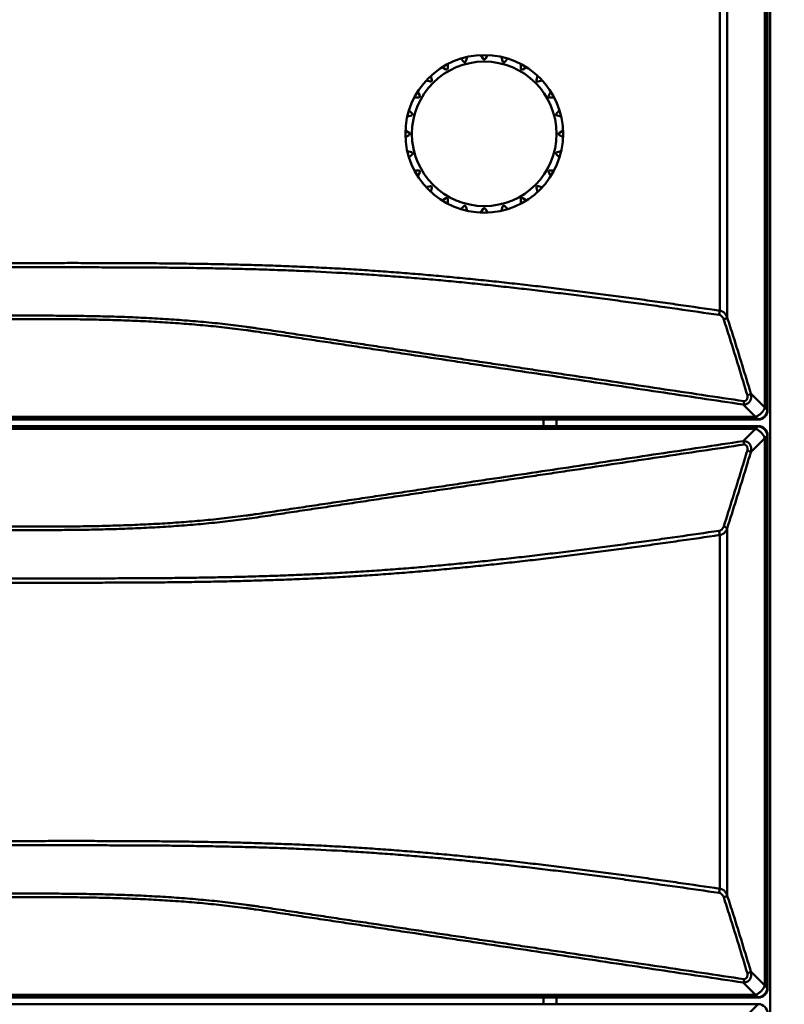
# Model space of a CAD drawing. Header units: millimetres. Extents: x 6596 to 7860, y -415 to 716.
# Tile 54 of 56: x 7433 to 7491, y 511 to 586. Entities that reach past the tile are written whole.
import ezdxf

# ---------------------------------------------------------------- set-up
doc = ezdxf.new("R2010")
doc.units = ezdxf.units.MM
doc.header["$LTSCALE"] = 81.675
doc.header["$PDMODE"] = 3
doc.header["$PDSIZE"] = 8
doc.layers.get('0').update_dxf_attribs({"linetype": 'CONTINUOUS'})
doc.layers.get('Defpoints').update_dxf_attribs({"linetype": 'CONTINUOUS'})
doc.layers.add('标注', color=4, linetype='CONTINUOUS', lineweight=13)
doc.layers.add('标注 @ 1', color=4, linetype='CONTINUOUS', lineweight=13)
doc.styles.get("Standard").update_dxf_attribs({"font": 'simfang_0.ttf'})
doc.dimstyles.new('18', dxfattribs={"dimscale": 0, "dimtxt": 18, "dimasz": 20, "dimexe": 2, "dimexo": 3, "dimgap": 3, "dimtad": 1, "dimtoh": 1, "dimdec": 1, "dimdsep": 46, "dimtxsty": 'Standard', "dimcen": 2.5, "dimclrd": 256, "dimclre": 4, "dimclrt": 256, "dimadec": 0, "dimazin": 0, "dimtfac": 1, "dimtdec": 1, "dimtmove": 0, "dimatfit": 3, "dimfxl": 5, "dimlwd": 25, "dimlwe": 25, "dimarcsym": 1})

# ---------------------------------------------------------------- blocks, each defined once
blk = doc.blocks.new('*D87')
at = {"layer": 'Defpoints', "color": 0, "transparency": 16777216}
for p in [(7509.319, 658.748), (7042.719, 565.064), (7509.319, 565.064)]:
    blk.add_point(p, dxfattribs=at)
at = {"layer": '标注', "color": 4, "linetype": 'Continuous', "lineweight": 25, "transparency": 16777216}
for p, q in [((7042.719, 568.064), (7042.719, 660.748)), ((7509.319, 568.064), (7509.319, 660.748))]:
    blk.add_line(p, q, dxfattribs=at)
at = {"layer": '标注', "linetype": 'Continuous', "lineweight": 25, "transparency": 16777216}
blk.add_line((7062.719, 658.748), (7489.319, 658.748), dxfattribs=at)
at = {"layer": '标注', "transparency": 16777216}
for points in [[(7062.719, 662.081), (7062.719, 655.415), (7042.719, 658.748)], [(7489.319, 662.081), (7489.319, 655.415), (7509.319, 658.748)]]:
    blk.add_solid(points, dxfattribs=at)
at = {"layer": '标注', "lineweight": 40, "transparency": 16777216, "insert": (7276.019, 670.851), "char_height": 18, "attachment_point": 5}
blk.add_mtext('465', dxfattribs=at)

msp = doc.modelspace()

# ---------------------------------------------------------------- linework, layer by layer
at = {"linetype": 'Continuous', "lineweight": 50}
for p, q in [((7489.36, 555.98), (7489.36, 597.648)), ((7489.54, 555.8), (7489.54, 597.828)), ((7489.569, 597.857), (7489.569, 555.771)), ((7489.769, 597.364), (7489.769, 424.264)), ((7486.499, 562.843), (7486.499, 590.785)), ((7485.937, 563.348), (7485.937, 590.28)), ((7466.226, 582.54), (7466.457, 582.309)), ((7466.624, 582.353), (7466.709, 582.669)), ((7467.769, 582.809), (7467.932, 582.526)), ((7468.106, 582.526), (7468.269, 582.809)), ((7469.329, 582.669), (7469.414, 582.353)), ((7469.581, 582.309), (7469.812, 582.54)), ((7464.805, 581.881), (7465.088, 581.717)), ((7465.238, 581.804), (7465.238, 582.131)), ((7470.8, 582.131), (7470.8, 581.804)), ((7470.95, 581.717), (7471.233, 581.881)), ((7464.041, 580.914), (7463.957, 581.23)), ((7472.081, 581.23), (7471.997, 580.914)), ((7463.603, 580.876), (7463.919, 580.791)), ((7472.119, 580.791), (7472.435, 580.876)), ((7462.702, 579.595), (7463.029, 579.595)), ((7463.116, 579.745), (7462.952, 580.028)), ((7473.086, 580.028), (7472.922, 579.745)), ((7473.009, 579.595), (7473.336, 579.595)), ((7462.164, 578.124), (7462.479, 578.209)), ((7462.524, 578.376), (7462.293, 578.607)), ((7473.745, 578.607), (7473.514, 578.376)), ((7473.559, 578.209), (7473.874, 578.124)), ((7462.307, 576.9), (7462.024, 577.064)), ((7462.024, 576.564), (7462.307, 576.727)), ((7474.014, 577.064), (7473.731, 576.9)), ((7473.731, 576.727), (7474.014, 576.564)), ((7462.479, 575.419), (7462.164, 575.504)), ((7462.293, 575.021), (7462.524, 575.252)), ((7473.514, 575.252), (7473.745, 575.021)), ((7473.874, 575.504), (7473.559, 575.419)), ((7463.029, 574.033), (7462.702, 574.033)), ((7462.952, 573.6), (7463.116, 573.883)), ((7472.922, 573.883), (7473.086, 573.6)), ((7473.336, 574.033), (7473.009, 574.033)), ((7463.919, 572.836), (7463.603, 572.752)), ((7463.957, 572.398), (7464.041, 572.714)), ((7471.997, 572.714), (7472.081, 572.398)), ((7472.435, 572.752), (7472.119, 572.836)), ((7465.088, 571.911), (7464.805, 571.747)), ((7465.238, 571.497), (7465.238, 571.824)), ((7466.457, 571.319), (7466.226, 571.088)), ((7466.709, 570.959), (7466.624, 571.274)), ((7469.414, 571.274), (7469.329, 570.959)), ((7469.812, 571.088), (7469.581, 571.319)), ((7470.8, 571.824), (7470.8, 571.497)), ((7471.233, 571.747), (7470.95, 571.911)), ((7467.932, 571.102), (7467.769, 570.819)), ((7468.269, 570.819), (7468.106, 571.102)), ((7489.569, 555.771), (7488.298, 557.042)), ((7488.862, 555.064), (7487.719, 556.206)), ((7488.862, 555.064), (7063.176, 555.064)), ((7063.205, 555.093), (7488.833, 555.093)), ((7063.385, 555.273), (7488.653, 555.273)), ((7472.519, 554.564), (7472.519, 555.064)), ((7473.519, 555.064), (7473.519, 554.564)), ((7063.176, 554.564), (7488.862, 554.564)), ((7488.833, 554.535), (7063.205, 554.535)), ((7488.653, 554.355), (7063.385, 554.355)), ((7487.719, 553.421), (7488.862, 554.564)), ((7488.298, 552.586), (7489.569, 553.857)), ((7489.36, 511.98), (7489.36, 553.648)), ((7489.54, 511.8), (7489.54, 553.828)), ((7489.569, 553.857), (7489.569, 511.771)), ((7486.499, 518.843), (7486.499, 546.785)), ((7485.937, 519.348), (7485.937, 546.28)), ((7489.569, 511.771), (7488.298, 513.042)), ((7488.862, 511.064), (7487.719, 512.206)), ((7063.385, 511.273), (7488.653, 511.273)), ((7488.862, 511.064), (7063.176, 511.064)), ((7063.176, 510.564), (7488.862, 510.564)), ((7063.205, 511.093), (7488.833, 511.093)), ((7472.519, 510.564), (7472.519, 511.064)), ((7473.519, 511.064), (7473.519, 510.564)), ((7487.719, 509.421), (7488.862, 510.564))]:
    msp.add_line(p, q, dxfattribs=at)
for radius in [6, 5.5]:
    msp.add_circle((7468.019, 576.814), radius, dxfattribs=at)
for centre, start, end in [((7468.019, 582.576), 210, 330), ((7465.138, 581.804), 240, 0), ((7466.528, 582.379), 225, 345), ((7469.51, 582.379), 195, 315), ((7470.9, 581.804), 180, 300), ((7463.945, 580.888), 255, 15), ((7472.093, 580.888), 165, 285), ((7463.029, 579.695), 270, 30), ((7473.009, 579.695), 150, 270), ((7462.454, 578.305), 285, 45), ((7473.584, 578.305), 135, 255), ((7462.257, 576.814), 300, 60), ((7473.781, 576.814), 120, 240), ((7462.454, 575.323), 315, 75), ((7473.584, 575.323), 105, 225), ((7463.029, 573.933), 330, 90), ((7473.009, 573.933), 90, 210), ((7463.945, 572.74), 345, 105), ((7472.093, 572.74), 75, 195), ((7465.138, 571.824), 0, 120), ((7470.9, 571.824), 60, 180), ((7466.528, 571.248), 15, 135), ((7469.51, 571.248), 45, 165), ((7468.019, 571.052), 30, 150)]:
    msp.add_arc(centre, 0.1, start, end, dxfattribs=at)
for centre, major_axis in [((7488.861, 555.772), (0.501, -0.501)), ((7488.861, 553.856), (0.501, 0.501)), ((7488.861, 511.772), (0.501, -0.501)), ((7488.861, 509.856), (0.501, 0.501))]:
    msp.add_ellipse(centre, major_axis=major_axis, ratio=0.998783, start_param=-0.784789, end_param=0.784789, dxfattribs=at)
for points, knots in [([(7276.019, 566.981), (7284.809, 566.981), (7302.389, 566.981), (7324.364, 566.981), (7341.943, 566.981), (7355.128, 566.981), (7366.116, 566.981), (7374.906, 566.981), (7381.498, 566.981), (7388.091, 566.981), (7394.683, 566.981), (7401.275, 566.981), (7407.868, 566.981), (7414.46, 566.981), (7419.954, 566.981), (7423.8, 566.981), (7425.997, 566.981), (7427.371, 566.981), (7428.469, 566.981), (7429.293, 566.981), (7430.117, 566.981), (7430.941, 566.981), (7431.766, 566.981), (7432.59, 566.981), (7433.414, 566.981), (7434.238, 566.981), (7435.062, 566.982), (7436.16, 566.984), (7437.534, 566.984), (7439.182, 566.98), (7440.83, 566.973), (7442.204, 566.967), (7443.302, 566.958), (7444.401, 566.948), (7445.499, 566.934), (7446.597, 566.916), (7447.695, 566.897), (7449.067, 566.868), (7450.712, 566.823), (7452.355, 566.768), (7453.996, 566.705), (7455.634, 566.63), (7457.269, 566.543), (7458.9, 566.443), (7460.526, 566.33), (7462.146, 566.206), (7463.759, 566.071), (7465.364, 565.925), (7466.961, 565.771), (7468.55, 565.608), (7470.135, 565.436), (7471.455, 565.286), (7472.51, 565.162), (7473.301, 565.066), (7474.092, 564.969), (7475.147, 564.838), (7476.464, 564.671), (7478.045, 564.464), (7479.624, 564.25), (7481.203, 564.032), (7483.308, 563.734), (7484.885, 563.504), (7485.937, 563.348)], [0, 0, 0, 0, 0.125503, 0.251007, 0.313758, 0.37651, 0.439262, 0.470638, 0.502013, 0.533389, 0.564765, 0.596141, 0.627517, 0.658893, 0.690268, 0.705956, 0.7138, 0.721644, 0.725566, 0.729488, 0.73341, 0.737332, 0.741254, 0.745176, 0.749098, 0.75302, 0.756942, 0.760864, 0.768708, 0.776552, 0.784396, 0.79224, 0.796162, 0.800083, 0.807925, 0.811846, 0.815765, 0.823602, 0.831434, 0.83926, 0.847077, 0.854884, 0.862677, 0.870454, 0.878211, 0.885945, 0.89365, 0.901324, 0.908958, 0.916555, 0.924138, 0.931724, 0.935516, 0.939309, 0.943102, 0.946895, 0.95448, 0.962066, 0.969653, 0.977239, 0.984826, 1, 1, 1, 1]), ([(7276.019, 566.656), (7284.806, 566.656), (7297.987, 566.656), (7315.561, 566.656), (7333.135, 566.656), (7350.709, 566.655), (7366.087, 566.656), (7374.874, 566.656), (7381.464, 566.656), (7388.055, 566.655), (7394.645, 566.655), (7401.235, 566.656), (7406.727, 566.656), (7411.121, 566.655), (7414.416, 566.655), (7417.711, 566.656), (7421.006, 566.656), (7423.752, 566.656), (7425.949, 566.655), (7427.597, 566.656), (7429.244, 566.656), (7430.892, 566.656), (7432.539, 566.655), (7434.736, 566.655), (7436.933, 566.658), (7439.13, 566.653), (7440.503, 566.648), (7441.601, 566.644), (7442.425, 566.64), (7443.249, 566.635), (7444.347, 566.625), (7445.445, 566.611), (7446.543, 566.594), (7447.64, 566.574), (7449.011, 566.546), (7450.655, 566.503), (7452.298, 566.451), (7454.484, 566.367), (7456.665, 566.26), (7458.841, 566.127), (7460.466, 566.015), (7462.086, 565.891), (7463.698, 565.756), (7465.304, 565.61), (7466.636, 565.481), (7467.697, 565.373), (7468.491, 565.29), (7469.283, 565.204), (7470.075, 565.116), (7470.867, 565.028), (7471.658, 564.937), (7472.45, 564.844), (7473.241, 564.748), (7474.032, 564.651), (7474.823, 564.552), (7475.613, 564.452), (7476.667, 564.317), (7477.984, 564.144), (7479.564, 563.931), (7481.143, 563.711), (7483.247, 563.412), (7484.824, 563.182), (7485.876, 563.027)], [0, 0, 0, 0, 0.125499, 0.188249, 0.250999, 0.376498, 0.439248, 0.470623, 0.501997, 0.533372, 0.564747, 0.596122, 0.627497, 0.643184, 0.658872, 0.674559, 0.690247, 0.705934, 0.713778, 0.721621, 0.729465, 0.737309, 0.745153, 0.752996, 0.768684, 0.776527, 0.784371, 0.788293, 0.792215, 0.796136, 0.800058, 0.807899, 0.811819, 0.815739, 0.823575, 0.831406, 0.83923, 0.847046, 0.862645, 0.870421, 0.878178, 0.885912, 0.893619, 0.901295, 0.908932, 0.912735, 0.916532, 0.920325, 0.924118, 0.927911, 0.931705, 0.935499, 0.939293, 0.943087, 0.946881, 0.950675, 0.954469, 0.962057, 0.969645, 0.977234, 0.984822, 1, 1, 1, 1]), ([(7487.8, 556.462), (7485.652, 556.783), (7482.43, 557.264), (7478.134, 557.906), (7475.45, 558.307), (7473.302, 558.627), (7471.691, 558.868), (7470.08, 559.108), (7468.469, 559.349), (7466.858, 559.589), (7465.247, 559.829), (7463.636, 560.07), (7462.025, 560.311), (7460.414, 560.553), (7458.803, 560.795), (7457.46, 560.997), (7456.386, 561.159), (7455.312, 561.32), (7454.238, 561.482), (7453.163, 561.644), (7452.358, 561.767), (7451.552, 561.889), (7450.88, 561.99), (7450.342, 562.067), (7449.801, 562.142), (7449.124, 562.23), (7448.308, 562.327), (7447.216, 562.445), (7445.845, 562.573), (7444.194, 562.698), (7442.537, 562.795), (7440.877, 562.869), (7439.214, 562.921), (7437.828, 562.949), (7436.718, 562.964), (7435.885, 562.972), (7435.053, 562.976), (7433.942, 562.979), (7432.832, 562.979), (7431.722, 562.978), (7430.612, 562.978), (7429.224, 562.978), (7427.559, 562.978), (7425.339, 562.978), (7422.563, 562.978), (7419.233, 562.978), (7415.902, 562.978), (7412.571, 562.978), (7409.241, 562.978), (7405.91, 562.978), (7401.47, 562.978), (7395.919, 562.978), (7389.258, 562.978), (7382.596, 562.978), (7375.935, 562.978), (7369.274, 562.978), (7362.613, 562.978), (7353.732, 562.978), (7342.63, 562.978), (7329.308, 562.978), (7315.986, 562.978), (7302.663, 562.978), (7289.341, 562.978), (7280.46, 562.978), (7276.019, 562.978)], [0, 0, 0, 0, 0.030697, 0.046046, 0.061394, 0.069068, 0.076742, 0.084416, 0.09209, 0.099764, 0.107438, 0.115113, 0.122789, 0.130465, 0.138141, 0.145817, 0.149656, 0.153495, 0.161174, 0.165013, 0.168851, 0.17269, 0.176532, 0.178456, 0.180382, 0.184242, 0.188113, 0.191992, 0.199773, 0.207576, 0.215396, 0.223228, 0.231067, 0.23891, 0.242832, 0.246755, 0.250678, 0.254601, 0.262448, 0.266371, 0.270294, 0.27814, 0.285986, 0.293833, 0.309525, 0.325218, 0.340911, 0.356603, 0.372296, 0.387988, 0.403681, 0.435066, 0.466451, 0.497837, 0.529222, 0.560607, 0.591992, 0.623377, 0.686148, 0.748918, 0.811689, 0.874459, 0.93723, 1, 1, 1, 1]), ([(7485.937, 563.348), (7485.929, 563.293), (7485.911, 563.186), (7485.888, 563.079), (7485.876, 563.027)], [0, 0, 0, 0, 0.506613, 1, 1, 1, 1]), ([(7485.876, 563.027), (7485.878, 563.028), (7485.882, 563.03), (7485.894, 563.032), (7485.912, 563.034), (7485.937, 563.031), (7485.965, 563.023), (7485.993, 563.009), (7486.031, 562.986), (7486.075, 562.947), (7486.123, 562.892), (7486.167, 562.831), (7486.205, 562.765), (7486.229, 562.719), (7486.24, 562.695)], [0, 0, 0, 0, 0.012083, 0.027676, 0.067337, 0.115771, 0.170785, 0.230273, 0.293061, 0.42542, 0.563988, 0.706666, 0.852241, 1, 1, 1, 1]), ([(7485.937, 563.348), (7485.961, 563.346), (7486.007, 563.339), (7486.071, 563.322), (7486.127, 563.3), (7486.176, 563.274), (7486.22, 563.244), (7486.27, 563.203), (7486.325, 563.147), (7486.38, 563.075), (7486.441, 562.975), (7486.478, 562.896), (7486.499, 562.843)], [0, 0, 0, 0, 0.09184, 0.174118, 0.248793, 0.317673, 0.382434, 0.44422, 0.561797, 0.674551, 0.784528, 1, 1, 1, 1]), ([(7487.719, 556.206), (7485.572, 556.529), (7482.351, 557.012), (7478.057, 557.657), (7474.836, 558.14), (7471.615, 558.624), (7468.931, 559.026), (7466.784, 559.349), (7464.637, 559.671), (7462.49, 559.993), (7460.342, 560.315), (7459, 560.516), (7457.927, 560.678), (7457.122, 560.799), (7456.316, 560.92), (7455.243, 561.08), (7454.169, 561.24), (7453.095, 561.401), (7452.29, 561.523), (7451.485, 561.644), (7450.813, 561.744), (7450.275, 561.82), (7449.735, 561.895), (7449.057, 561.982), (7448.242, 562.078), (7447.424, 562.165), (7446.603, 562.245), (7445.506, 562.341), (7444.129, 562.442), (7442.473, 562.538), (7440.814, 562.609), (7439.152, 562.66), (7437.766, 562.687), (7436.656, 562.701), (7435.547, 562.711), (7434.159, 562.715), (7432.772, 562.715), (7431.662, 562.715), (7430.553, 562.714), (7429.165, 562.714), (7427.501, 562.714), (7425.836, 562.714), (7424.172, 562.714), (7421.952, 562.714), (7419.178, 562.714), (7415.848, 562.714), (7412.519, 562.714), (7409.19, 562.714), (7405.861, 562.714), (7401.422, 562.714), (7395.873, 562.714), (7389.214, 562.714), (7382.556, 562.714), (7375.897, 562.714), (7369.239, 562.714), (7362.58, 562.714), (7353.702, 562.714), (7342.604, 562.714), (7329.287, 562.714), (7315.97, 562.714), (7302.653, 562.714), (7289.336, 562.714), (7280.458, 562.714), (7276.019, 562.714)], [0, 0, 0, 0, 0.030703, 0.046054, 0.061405, 0.076757, 0.092108, 0.099784, 0.107459, 0.122811, 0.130487, 0.138163, 0.142001, 0.145838, 0.149676, 0.153514, 0.161192, 0.16503, 0.168867, 0.172704, 0.176545, 0.178468, 0.180394, 0.184253, 0.188122, 0.192001, 0.195887, 0.19978, 0.207583, 0.215402, 0.223233, 0.231072, 0.238915, 0.242837, 0.24676, 0.254606, 0.262453, 0.266376, 0.270299, 0.278145, 0.285991, 0.293838, 0.301684, 0.30953, 0.325223, 0.340915, 0.356608, 0.3723, 0.387993, 0.403685, 0.43507, 0.466455, 0.49784, 0.529225, 0.56061, 0.591995, 0.62338, 0.68615, 0.74892, 0.81169, 0.87446, 0.93723, 1, 1, 1, 1]), ([(7486.499, 562.843), (7486.484, 562.828), (7486.448, 562.799), (7486.387, 562.76), (7486.317, 562.725), (7486.266, 562.705), (7486.24, 562.695)], [0, 0, 0, 0, 0.218648, 0.456727, 0.715917, 1, 1, 1, 1]), ([(7486.24, 562.695), (7486.393, 562.216), (7487.006, 560.29), (7487.598, 558.357), (7488.033, 556.903)], [0, 0, 0, 0, 0.24907, 1, 1, 1, 1]), ([(7486.499, 562.843), (7486.654, 562.363), (7487.268, 560.434), (7487.862, 558.499), (7488.298, 557.042)], [0, 0, 0, 0, 0.249071, 1, 1, 1, 1]), ([(7488.298, 557.042), (7488.314, 556.964), (7488.33, 556.839), (7488.318, 556.692), (7488.298, 556.604), (7488.273, 556.533), (7488.236, 556.461), (7488.192, 556.402), (7488.148, 556.356), (7488.109, 556.323), (7488.068, 556.294), (7488.014, 556.262), (7487.946, 556.234), (7487.867, 556.214), (7487.791, 556.206), (7487.743, 556.205), (7487.719, 556.206)], [0, 0, 0, 0, 0.201195, 0.309359, 0.36709, 0.428625, 0.495653, 0.570512, 0.611276, 0.653777, 0.69631, 0.736914, 0.811507, 0.878917, 0.941219, 1, 1, 1, 1]), ([(7488.298, 557.042), (7488.282, 557.028), (7488.245, 557), (7488.183, 556.964), (7488.111, 556.931), (7488.06, 556.912), (7488.033, 556.903)], [0, 0, 0, 0, 0.217067, 0.454735, 0.714422, 1, 1, 1, 1]), ([(7487.719, 556.206), (7487.727, 556.223), (7487.742, 556.26), (7487.763, 556.321), (7487.782, 556.389), (7487.794, 556.437), (7487.8, 556.462)], [0, 0, 0, 0, 0.21022, 0.446827, 0.709601, 1, 1, 1, 1]), ([(7488.033, 556.903), (7488.037, 556.872), (7488.041, 556.825), (7488.04, 556.762), (7488.036, 556.717), (7488.029, 556.673), (7488.017, 556.632), (7488.004, 556.601), (7487.99, 556.579), (7487.979, 556.565), (7487.968, 556.553), (7487.957, 556.544), (7487.946, 556.537), (7487.938, 556.534), (7487.933, 556.532), (7487.929, 556.531), (7487.925, 556.529), (7487.922, 556.525), (7487.92, 556.522), (7487.917, 556.517), (7487.912, 556.509), (7487.903, 556.501), (7487.891, 556.492), (7487.876, 556.483), (7487.859, 556.476), (7487.834, 556.468), (7487.814, 556.464), (7487.8, 556.462)], [0, 0, 0, 0, 0.168267, 0.250716, 0.331577, 0.410299, 0.48606, 0.557548, 0.591105, 0.62266, 0.651747, 0.677792, 0.699959, 0.717395, 0.724354, 0.730117, 0.738733, 0.747509, 0.75346, 0.760661, 0.778647, 0.801278, 0.827978, 0.857914, 0.890565, 0.925482, 1, 1, 1, 1]), ([(7488.653, 555.273), (7488.736, 555.301), (7488.893, 555.378), (7489.092, 555.54), (7489.255, 555.74), (7489.332, 555.896), (7489.36, 555.98)], [0, 0, 0, 0, 0.256469, 0.5, 0.743531, 1, 1, 1, 1]), ([(7488.833, 555.093), (7488.861, 555.093), (7488.914, 555.096), (7488.99, 555.11), (7489.059, 555.129), (7489.143, 555.162), (7489.237, 555.216), (7489.335, 555.298), (7489.417, 555.395), (7489.47, 555.49), (7489.504, 555.573), (7489.523, 555.643), (7489.537, 555.719), (7489.54, 555.772), (7489.54, 555.8)], [0, 0, 0, 0, 0.075279, 0.144115, 0.208597, 0.269986, 0.386874, 0.5, 0.613126, 0.730014, 0.791403, 0.855885, 0.924721, 1, 1, 1, 1]), ([(7488.653, 554.355), (7488.736, 554.327), (7488.893, 554.25), (7489.092, 554.087), (7489.255, 553.888), (7489.332, 553.731), (7489.36, 553.648)], [0, 0, 0, 0, 0.256469, 0.5, 0.743531, 1, 1, 1, 1]), ([(7488.833, 554.535), (7488.861, 554.535), (7488.914, 554.532), (7488.99, 554.518), (7489.059, 554.499), (7489.143, 554.465), (7489.237, 554.412), (7489.335, 554.33), (7489.417, 554.232), (7489.47, 554.138), (7489.504, 554.054), (7489.523, 553.985), (7489.537, 553.909), (7489.54, 553.856), (7489.54, 553.828)], [0, 0, 0, 0, 0.075279, 0.144115, 0.208597, 0.269986, 0.386874, 0.5, 0.613126, 0.730014, 0.791403, 0.855885, 0.924721, 1, 1, 1, 1]), ([(7276.019, 546.913), (7280.458, 546.913), (7289.336, 546.913), (7302.653, 546.914), (7315.97, 546.914), (7329.287, 546.913), (7342.604, 546.913), (7353.702, 546.913), (7362.58, 546.914), (7369.239, 546.914), (7375.897, 546.914), (7382.556, 546.913), (7389.214, 546.913), (7395.873, 546.913), (7401.422, 546.914), (7405.861, 546.914), (7409.19, 546.914), (7412.519, 546.913), (7415.848, 546.913), (7418.623, 546.914), (7420.842, 546.914), (7423.062, 546.914), (7425.281, 546.913), (7427.501, 546.913), (7429.165, 546.914), (7430.553, 546.914), (7431.662, 546.913), (7432.772, 546.912), (7434.159, 546.912), (7435.824, 546.918), (7437.488, 546.935), (7439.152, 546.968), (7440.814, 547.018), (7442.473, 547.09), (7444.129, 547.185), (7445.506, 547.287), (7446.603, 547.383), (7447.424, 547.463), (7448.242, 547.55), (7449.057, 547.646), (7449.735, 547.733), (7450.275, 547.807), (7450.813, 547.884), (7451.485, 547.984), (7452.29, 548.105), (7453.095, 548.227), (7453.9, 548.347), (7454.706, 548.467), (7455.511, 548.588), (7456.316, 548.708), (7457.122, 548.829), (7457.927, 548.95), (7459, 549.111), (7460.342, 549.313), (7461.953, 549.554), (7463.563, 549.796), (7465.174, 550.037), (7466.784, 550.279), (7468.931, 550.601), (7471.615, 551.004), (7474.836, 551.488), (7478.057, 551.971), (7482.351, 552.616), (7485.572, 553.099), (7487.719, 553.421)], [0, 0, 0, 0, 0.06277, 0.12554, 0.18831, 0.25108, 0.31385, 0.37662, 0.408005, 0.43939, 0.470775, 0.50216, 0.533545, 0.56493, 0.596315, 0.612007, 0.6277, 0.643392, 0.659085, 0.674777, 0.682624, 0.69047, 0.706162, 0.714009, 0.721855, 0.729701, 0.733624, 0.737547, 0.745394, 0.75324, 0.761085, 0.768928, 0.776767, 0.784598, 0.792417, 0.80022, 0.804113, 0.807999, 0.811877, 0.815747, 0.819606, 0.821532, 0.823455, 0.827296, 0.831133, 0.83497, 0.838808, 0.842647, 0.846486, 0.850324, 0.854162, 0.857999, 0.861837, 0.869513, 0.877189, 0.884865, 0.892541, 0.900216, 0.907892, 0.923243, 0.938595, 0.953946, 0.969297, 1, 1, 1, 1]), ([(7487.719, 553.421), (7487.743, 553.422), (7487.791, 553.422), (7487.867, 553.414), (7487.946, 553.394), (7488.014, 553.365), (7488.068, 553.334), (7488.109, 553.304), (7488.148, 553.272), (7488.192, 553.226), (7488.236, 553.167), (7488.273, 553.095), (7488.298, 553.024), (7488.318, 552.935), (7488.33, 552.788), (7488.314, 552.664), (7488.298, 552.586)], [0, 0, 0, 0, 0.058781, 0.121083, 0.188493, 0.263083, 0.303693, 0.346227, 0.388719, 0.429485, 0.504346, 0.571373, 0.632909, 0.69064, 0.798804, 1, 1, 1, 1]), ([(7487.719, 553.421), (7487.727, 553.404), (7487.742, 553.367), (7487.763, 553.307), (7487.782, 553.239), (7487.794, 553.191), (7487.8, 553.166)], [0, 0, 0, 0, 0.21022, 0.446827, 0.709601, 1, 1, 1, 1]), ([(7276.019, 546.65), (7280.46, 546.65), (7289.341, 546.65), (7302.663, 546.65), (7315.986, 546.65), (7329.308, 546.65), (7342.63, 546.649), (7353.732, 546.649), (7362.613, 546.65), (7369.274, 546.65), (7375.935, 546.65), (7382.596, 546.65), (7389.258, 546.649), (7395.919, 546.649), (7401.47, 546.65), (7405.91, 546.65), (7409.241, 546.65), (7412.571, 546.649), (7415.902, 546.649), (7419.233, 546.65), (7422.563, 546.65), (7425.339, 546.649), (7427.559, 546.649), (7429.224, 546.65), (7430.612, 546.65), (7431.722, 546.649), (7432.555, 546.649), (7433.387, 546.649), (7434.22, 546.65), (7435.053, 546.652), (7435.885, 546.656), (7436.718, 546.663), (7437.55, 546.675), (7438.382, 546.69), (7439.491, 546.715), (7440.877, 546.759), (7442.537, 546.832), (7444.194, 546.93), (7445.845, 547.054), (7447.216, 547.182), (7448.308, 547.3), (7449.124, 547.397), (7449.936, 547.503), (7450.746, 547.618), (7451.552, 547.738), (7452.358, 547.861), (7453.163, 547.984), (7454.238, 548.146), (7455.312, 548.307), (7456.386, 548.469), (7457.192, 548.59), (7457.997, 548.712), (7459.071, 548.873), (7460.414, 549.075), (7462.025, 549.316), (7463.636, 549.558), (7465.247, 549.798), (7466.858, 550.039), (7468.469, 550.279), (7470.08, 550.52), (7471.691, 550.76), (7473.302, 551), (7475.45, 551.321), (7478.134, 551.722), (7482.43, 552.363), (7485.652, 552.845), (7487.8, 553.166)], [0, 0, 0, 0, 0.06277, 0.125541, 0.188311, 0.251082, 0.313852, 0.376623, 0.408008, 0.439393, 0.470778, 0.502163, 0.533549, 0.564934, 0.596319, 0.612012, 0.627704, 0.643397, 0.659089, 0.674782, 0.690475, 0.706167, 0.714014, 0.72186, 0.729706, 0.733629, 0.737552, 0.741476, 0.745399, 0.749322, 0.753245, 0.757168, 0.76109, 0.765012, 0.768933, 0.776772, 0.784604, 0.792424, 0.800227, 0.808008, 0.811887, 0.815758, 0.819618, 0.823468, 0.82731, 0.831149, 0.834987, 0.838826, 0.846505, 0.850344, 0.854183, 0.858021, 0.861859, 0.869535, 0.877211, 0.884887, 0.892562, 0.900236, 0.90791, 0.915584, 0.923258, 0.930932, 0.938606, 0.953954, 0.969303, 1, 1, 1, 1]), ([(7488.033, 552.725), (7487.887, 552.239), (7487.304, 550.304), (7486.702, 548.374), (7486.24, 546.933)], [0, 0, 0, 0, 0.250909, 1, 1, 1, 1]), ([(7488.298, 552.586), (7488.152, 552.099), (7487.567, 550.161), (7486.963, 548.228), (7486.499, 546.785)], [0, 0, 0, 0, 0.250908, 1, 1, 1, 1]), ([(7487.8, 553.166), (7487.814, 553.164), (7487.834, 553.16), (7487.859, 553.152), (7487.876, 553.144), (7487.891, 553.136), (7487.903, 553.127), (7487.912, 553.118), (7487.918, 553.11), (7487.922, 553.104), (7487.925, 553.099), (7487.929, 553.097), (7487.933, 553.095), (7487.938, 553.094), (7487.946, 553.091), (7487.957, 553.084), (7487.968, 553.075), (7487.979, 553.063), (7487.99, 553.049), (7488.004, 553.027), (7488.017, 552.996), (7488.029, 552.955), (7488.036, 552.911), (7488.04, 552.865), (7488.041, 552.803), (7488.037, 552.756), (7488.033, 552.725)], [0, 0, 0, 0, 0.074519, 0.109434, 0.142085, 0.172022, 0.198721, 0.221351, 0.239342, 0.252489, 0.261263, 0.269888, 0.27565, 0.282606, 0.30004, 0.32221, 0.348253, 0.37734, 0.408895, 0.442451, 0.513939, 0.5897, 0.668422, 0.749283, 0.831732, 1, 1, 1, 1]), ([(7488.298, 552.586), (7488.282, 552.6), (7488.245, 552.628), (7488.183, 552.664), (7488.111, 552.697), (7488.06, 552.716), (7488.033, 552.725)], [0, 0, 0, 0, 0.217067, 0.454735, 0.714422, 1, 1, 1, 1]), ([(7485.876, 546.601), (7484.824, 546.445), (7483.247, 546.215), (7481.143, 545.916), (7479.564, 545.697), (7477.984, 545.483), (7476.667, 545.311), (7475.613, 545.176), (7474.823, 545.076), (7474.032, 544.977), (7473.241, 544.88), (7472.45, 544.784), (7471.658, 544.69), (7470.867, 544.6), (7470.075, 544.512), (7469.283, 544.424), (7468.491, 544.338), (7467.697, 544.254), (7466.636, 544.147), (7465.571, 544.044), (7464.504, 543.945), (7463.7, 543.874), (7462.894, 543.805), (7462.087, 543.738), (7461.278, 543.675), (7460.196, 543.594), (7458.841, 543.501), (7457.21, 543.401), (7455.576, 543.314), (7453.938, 543.24), (7452.298, 543.177), (7450.655, 543.124), (7449.011, 543.081), (7447.64, 543.053), (7446.543, 543.034), (7445.445, 543.017), (7444.347, 543.002), (7443.249, 542.992), (7442.15, 542.985), (7441.052, 542.981), (7439.954, 542.978), (7438.855, 542.974), (7437.757, 542.972), (7436.658, 542.97), (7435.56, 542.971), (7434.187, 542.972), (7432.539, 542.973), (7430.892, 542.973), (7429.244, 542.972), (7427.597, 542.972), (7425.949, 542.972), (7423.752, 542.972), (7421.006, 542.972), (7417.711, 542.972), (7413.318, 542.973), (7407.826, 542.972), (7401.235, 542.972), (7394.645, 542.972), (7388.055, 542.972), (7381.464, 542.972), (7374.874, 542.972), (7366.087, 542.972), (7355.103, 542.972), (7341.922, 542.972), (7328.742, 542.972), (7315.561, 542.972), (7297.987, 542.972), (7284.806, 542.972), (7276.019, 542.972)], [0, 0, 0, 0, 0.015178, 0.022766, 0.030355, 0.037943, 0.045531, 0.049325, 0.053119, 0.056913, 0.060707, 0.064501, 0.068295, 0.072089, 0.075883, 0.079675, 0.083468, 0.087265, 0.091068, 0.098705, 0.102539, 0.106381, 0.11023, 0.114088, 0.117951, 0.121822, 0.129579, 0.137356, 0.145148, 0.152954, 0.16077, 0.168595, 0.176426, 0.184261, 0.188181, 0.192101, 0.199942, 0.203864, 0.207785, 0.215629, 0.219551, 0.223473, 0.231316, 0.235238, 0.23916, 0.247004, 0.254848, 0.262691, 0.270535, 0.278379, 0.286222, 0.294066, 0.309754, 0.325441, 0.341128, 0.372503, 0.403878, 0.435253, 0.466628, 0.498003, 0.529377, 0.560752, 0.623502, 0.686252, 0.749001, 0.811751, 0.874501, 1, 1, 1, 1]), ([(7486.24, 546.933), (7486.229, 546.909), (7486.205, 546.863), (7486.167, 546.797), (7486.123, 546.736), (7486.075, 546.681), (7486.031, 546.642), (7485.993, 546.618), (7485.965, 546.605), (7485.937, 546.597), (7485.912, 546.594), (7485.894, 546.595), (7485.882, 546.598), (7485.878, 546.6), (7485.876, 546.601)], [0, 0, 0, 0, 0.147759, 0.293335, 0.436014, 0.574582, 0.706941, 0.76973, 0.829218, 0.884231, 0.932666, 0.972324, 0.987916, 1, 1, 1, 1]), ([(7485.937, 546.28), (7485.929, 546.334), (7485.911, 546.442), (7485.888, 546.548), (7485.876, 546.601)], [0, 0, 0, 0, 0.506613, 1, 1, 1, 1]), ([(7486.499, 546.785), (7486.478, 546.731), (7486.441, 546.653), (7486.38, 546.553), (7486.325, 546.48), (7486.27, 546.424), (7486.22, 546.383), (7486.176, 546.354), (7486.127, 546.328), (7486.071, 546.306), (7486.007, 546.288), (7485.961, 546.282), (7485.937, 546.28)], [0, 0, 0, 0, 0.215473, 0.32545, 0.438204, 0.555782, 0.617568, 0.682328, 0.751209, 0.825882, 0.908163, 1, 1, 1, 1]), ([(7486.499, 546.785), (7486.484, 546.8), (7486.448, 546.829), (7486.387, 546.868), (7486.317, 546.903), (7486.266, 546.923), (7486.24, 546.933)], [0, 0, 0, 0, 0.218648, 0.456727, 0.715917, 1, 1, 1, 1]), ([(7485.937, 546.28), (7484.885, 546.124), (7483.308, 545.894), (7481.203, 545.596), (7479.624, 545.377), (7478.045, 545.164), (7476.464, 544.957), (7475.147, 544.79), (7474.092, 544.658), (7473.301, 544.561), (7472.51, 544.466), (7471.455, 544.342), (7470.399, 544.222), (7469.343, 544.106), (7468.551, 544.021), (7467.758, 543.938), (7466.963, 543.858), (7466.165, 543.78), (7465.098, 543.678), (7464.028, 543.581), (7462.955, 543.489), (7461.877, 543.401), (7460.526, 543.297), (7458.9, 543.185), (7457.269, 543.085), (7455.634, 542.998), (7453.996, 542.923), (7452.355, 542.859), (7450.712, 542.805), (7449.067, 542.76), (7447.695, 542.731), (7446.597, 542.711), (7445.499, 542.694), (7444.401, 542.679), (7443.302, 542.668), (7442.204, 542.66), (7441.105, 542.655), (7440.006, 542.651), (7438.907, 542.647), (7437.809, 542.644), (7436.71, 542.643), (7435.886, 542.644), (7435.062, 542.645), (7434.238, 542.646), (7433.414, 542.647), (7432.315, 542.647), (7430.941, 542.647), (7429.293, 542.646), (7427.645, 542.646), (7425.997, 542.646), (7423.8, 542.647), (7421.602, 542.647), (7419.405, 542.647), (7417.207, 542.647), (7414.46, 542.647), (7411.164, 542.647), (7406.769, 542.646), (7401.275, 542.646), (7394.683, 542.647), (7388.091, 542.647), (7381.498, 542.647), (7374.906, 542.646), (7366.116, 542.646), (7355.128, 542.647), (7341.943, 542.647), (7324.364, 542.647), (7302.389, 542.647), (7284.809, 542.647), (7276.019, 542.647)], [0, 0, 0, 0, 0.015174, 0.022761, 0.030347, 0.037934, 0.04552, 0.053105, 0.056898, 0.060691, 0.064484, 0.068276, 0.075862, 0.079654, 0.083445, 0.08724, 0.091042, 0.094853, 0.098676, 0.10635, 0.110199, 0.114055, 0.121789, 0.129546, 0.137323, 0.145117, 0.152923, 0.16074, 0.168566, 0.176398, 0.184235, 0.188154, 0.192075, 0.199917, 0.203838, 0.20776, 0.215604, 0.219526, 0.223448, 0.231292, 0.235214, 0.239136, 0.243058, 0.24698, 0.250902, 0.254824, 0.262668, 0.270512, 0.278356, 0.2862, 0.294044, 0.309732, 0.317576, 0.32542, 0.341108, 0.356795, 0.372483, 0.403859, 0.435235, 0.466611, 0.497987, 0.529363, 0.560738, 0.62349, 0.686242, 0.748993, 0.874497, 1, 1, 1, 1]), ([(7276.019, 522.981), (7284.809, 522.981), (7302.389, 522.981), (7324.364, 522.981), (7341.943, 522.981), (7355.128, 522.981), (7366.116, 522.981), (7374.906, 522.981), (7381.498, 522.981), (7388.091, 522.981), (7394.683, 522.981), (7401.275, 522.981), (7407.868, 522.981), (7414.46, 522.981), (7419.954, 522.981), (7423.8, 522.981), (7425.997, 522.981), (7427.371, 522.981), (7428.469, 522.981), (7429.293, 522.981), (7430.117, 522.981), (7430.941, 522.981), (7431.766, 522.981), (7432.59, 522.981), (7433.414, 522.981), (7434.238, 522.981), (7435.062, 522.982), (7436.16, 522.984), (7437.534, 522.984), (7439.182, 522.98), (7440.83, 522.973), (7442.204, 522.967), (7443.302, 522.958), (7444.401, 522.948), (7445.499, 522.934), (7446.597, 522.916), (7447.695, 522.897), (7449.067, 522.868), (7450.712, 522.823), (7452.355, 522.768), (7453.996, 522.705), (7455.634, 522.63), (7457.269, 522.543), (7458.9, 522.443), (7460.526, 522.33), (7462.146, 522.206), (7463.759, 522.071), (7465.364, 521.925), (7466.961, 521.771), (7468.55, 521.608), (7470.135, 521.436), (7471.455, 521.286), (7472.51, 521.162), (7473.301, 521.066), (7474.092, 520.969), (7475.147, 520.838), (7476.464, 520.671), (7478.045, 520.464), (7479.624, 520.25), (7481.203, 520.032), (7483.308, 519.734), (7484.885, 519.504), (7485.937, 519.348)], [0, 0, 0, 0, 0.125503, 0.251007, 0.313758, 0.37651, 0.439262, 0.470638, 0.502013, 0.533389, 0.564765, 0.596141, 0.627517, 0.658893, 0.690268, 0.705956, 0.7138, 0.721644, 0.725566, 0.729488, 0.73341, 0.737332, 0.741254, 0.745176, 0.749098, 0.75302, 0.756942, 0.760864, 0.768708, 0.776552, 0.784396, 0.79224, 0.796162, 0.800083, 0.807925, 0.811846, 0.815765, 0.823602, 0.831434, 0.83926, 0.847077, 0.854884, 0.862677, 0.870454, 0.878211, 0.885945, 0.89365, 0.901324, 0.908958, 0.916555, 0.924138, 0.931724, 0.935516, 0.939309, 0.943102, 0.946895, 0.95448, 0.962066, 0.969653, 0.977239, 0.984826, 1, 1, 1, 1]), ([(7276.019, 522.656), (7284.806, 522.656), (7297.987, 522.656), (7315.561, 522.656), (7333.135, 522.656), (7350.709, 522.655), (7366.087, 522.656), (7374.874, 522.656), (7381.464, 522.656), (7388.055, 522.655), (7394.645, 522.655), (7401.235, 522.656), (7406.727, 522.656), (7411.121, 522.655), (7414.416, 522.655), (7417.711, 522.656), (7421.006, 522.656), (7423.752, 522.656), (7425.949, 522.655), (7427.597, 522.656), (7429.244, 522.656), (7430.892, 522.656), (7432.539, 522.655), (7434.736, 522.655), (7436.933, 522.658), (7439.13, 522.653), (7440.503, 522.648), (7441.601, 522.644), (7442.425, 522.64), (7443.249, 522.635), (7444.347, 522.625), (7445.445, 522.611), (7446.543, 522.594), (7447.64, 522.574), (7449.011, 522.546), (7450.655, 522.503), (7452.298, 522.451), (7454.484, 522.367), (7456.665, 522.26), (7458.841, 522.127), (7460.466, 522.015), (7462.086, 521.891), (7463.698, 521.756), (7465.304, 521.61), (7466.636, 521.481), (7467.697, 521.373), (7468.491, 521.29), (7469.283, 521.204), (7470.075, 521.116), (7470.867, 521.028), (7471.658, 520.937), (7472.45, 520.844), (7473.241, 520.748), (7474.032, 520.651), (7474.823, 520.552), (7475.613, 520.452), (7476.667, 520.317), (7477.984, 520.144), (7479.564, 519.931), (7481.143, 519.711), (7483.247, 519.412), (7484.824, 519.182), (7485.876, 519.027)], [0, 0, 0, 0, 0.125499, 0.188249, 0.250999, 0.376498, 0.439248, 0.470623, 0.501997, 0.533372, 0.564747, 0.596122, 0.627497, 0.643184, 0.658872, 0.674559, 0.690247, 0.705934, 0.713778, 0.721621, 0.729465, 0.737309, 0.745153, 0.752996, 0.768684, 0.776527, 0.784371, 0.788293, 0.792215, 0.796136, 0.800058, 0.807899, 0.811819, 0.815739, 0.823575, 0.831406, 0.83923, 0.847046, 0.862645, 0.870421, 0.878178, 0.885912, 0.893619, 0.901295, 0.908932, 0.912735, 0.916532, 0.920325, 0.924118, 0.927911, 0.931705, 0.935499, 0.939293, 0.943087, 0.946881, 0.950675, 0.954469, 0.962057, 0.969645, 0.977234, 0.984822, 1, 1, 1, 1]), ([(7487.8, 512.462), (7485.652, 512.783), (7482.43, 513.264), (7478.134, 513.906), (7475.45, 514.307), (7473.302, 514.627), (7471.691, 514.868), (7470.08, 515.108), (7468.469, 515.349), (7466.858, 515.589), (7465.247, 515.829), (7463.636, 516.07), (7462.025, 516.311), (7460.414, 516.553), (7458.803, 516.795), (7457.46, 516.997), (7456.386, 517.159), (7455.312, 517.32), (7454.238, 517.482), (7453.163, 517.644), (7452.358, 517.767), (7451.552, 517.889), (7450.88, 517.99), (7450.342, 518.067), (7449.801, 518.142), (7449.124, 518.23), (7448.308, 518.327), (7447.216, 518.445), (7445.845, 518.573), (7444.194, 518.698), (7442.537, 518.795), (7440.877, 518.869), (7439.214, 518.921), (7437.828, 518.949), (7436.718, 518.964), (7435.885, 518.972), (7435.053, 518.976), (7433.942, 518.979), (7432.832, 518.979), (7431.722, 518.978), (7430.612, 518.978), (7429.224, 518.978), (7427.559, 518.978), (7425.339, 518.978), (7422.563, 518.978), (7419.233, 518.978), (7415.902, 518.978), (7412.571, 518.978), (7409.241, 518.978), (7405.91, 518.978), (7401.47, 518.978), (7395.919, 518.978), (7389.258, 518.978), (7382.596, 518.978), (7375.935, 518.978), (7369.274, 518.978), (7362.613, 518.978), (7353.732, 518.978), (7342.63, 518.978), (7329.308, 518.978), (7315.986, 518.978), (7302.663, 518.978), (7289.341, 518.978), (7280.46, 518.978), (7276.019, 518.978)], [0, 0, 0, 0, 0.030697, 0.046046, 0.061394, 0.069068, 0.076742, 0.084416, 0.09209, 0.099764, 0.107438, 0.115113, 0.122789, 0.130465, 0.138141, 0.145817, 0.149656, 0.153495, 0.161174, 0.165013, 0.168851, 0.17269, 0.176532, 0.178456, 0.180382, 0.184242, 0.188113, 0.191992, 0.199773, 0.207576, 0.215396, 0.223228, 0.231067, 0.23891, 0.242832, 0.246755, 0.250678, 0.254601, 0.262448, 0.266371, 0.270294, 0.27814, 0.285986, 0.293833, 0.309525, 0.325218, 0.340911, 0.356603, 0.372296, 0.387988, 0.403681, 0.435066, 0.466451, 0.497837, 0.529222, 0.560607, 0.591992, 0.623377, 0.686148, 0.748918, 0.811689, 0.874459, 0.93723, 1, 1, 1, 1]), ([(7487.719, 512.206), (7485.572, 512.529), (7482.351, 513.012), (7478.057, 513.657), (7474.836, 514.14), (7471.615, 514.624), (7468.931, 515.026), (7466.784, 515.349), (7464.637, 515.671), (7462.49, 515.993), (7460.342, 516.315), (7459, 516.516), (7457.927, 516.678), (7457.122, 516.799), (7456.316, 516.92), (7455.243, 517.08), (7454.169, 517.24), (7453.095, 517.401), (7452.29, 517.523), (7451.485, 517.644), (7450.813, 517.744), (7450.275, 517.82), (7449.735, 517.895), (7449.057, 517.982), (7448.242, 518.078), (7447.424, 518.165), (7446.603, 518.245), (7445.506, 518.341), (7444.129, 518.442), (7442.473, 518.538), (7440.814, 518.609), (7439.152, 518.66), (7437.766, 518.687), (7436.656, 518.701), (7435.547, 518.711), (7434.159, 518.715), (7432.772, 518.715), (7431.662, 518.715), (7430.553, 518.714), (7429.165, 518.714), (7427.501, 518.714), (7425.836, 518.714), (7424.172, 518.714), (7421.952, 518.714), (7419.178, 518.714), (7415.848, 518.714), (7412.519, 518.714), (7409.19, 518.714), (7405.861, 518.714), (7401.422, 518.714), (7395.873, 518.714), (7389.214, 518.714), (7382.556, 518.714), (7375.897, 518.714), (7369.239, 518.714), (7362.58, 518.714), (7353.702, 518.714), (7342.604, 518.714), (7329.287, 518.714), (7315.97, 518.714), (7302.653, 518.714), (7289.336, 518.714), (7280.458, 518.714), (7276.019, 518.714)], [0, 0, 0, 0, 0.030703, 0.046054, 0.061405, 0.076757, 0.092108, 0.099784, 0.107459, 0.122811, 0.130487, 0.138163, 0.142001, 0.145838, 0.149676, 0.153514, 0.161192, 0.16503, 0.168867, 0.172704, 0.176545, 0.178468, 0.180394, 0.184253, 0.188122, 0.192001, 0.195887, 0.19978, 0.207583, 0.215402, 0.223233, 0.231072, 0.238915, 0.242837, 0.24676, 0.254606, 0.262453, 0.266376, 0.270299, 0.278145, 0.285991, 0.293838, 0.301684, 0.30953, 0.325223, 0.340915, 0.356608, 0.3723, 0.387993, 0.403685, 0.43507, 0.466455, 0.49784, 0.529225, 0.56061, 0.591995, 0.62338, 0.68615, 0.74892, 0.81169, 0.87446, 0.93723, 1, 1, 1, 1]), ([(7485.937, 519.348), (7485.929, 519.293), (7485.911, 519.186), (7485.888, 519.079), (7485.876, 519.027)], [0, 0, 0, 0, 0.506613, 1, 1, 1, 1]), ([(7485.876, 519.027), (7485.878, 519.028), (7485.882, 519.03), (7485.894, 519.032), (7485.912, 519.034), (7485.937, 519.031), (7485.965, 519.023), (7485.993, 519.009), (7486.031, 518.986), (7486.075, 518.947), (7486.123, 518.892), (7486.167, 518.831), (7486.205, 518.765), (7486.229, 518.719), (7486.24, 518.695)], [0, 0, 0, 0, 0.012083, 0.027676, 0.067337, 0.115771, 0.170785, 0.230273, 0.293061, 0.42542, 0.563988, 0.706666, 0.852241, 1, 1, 1, 1]), ([(7485.937, 519.348), (7485.961, 519.346), (7486.007, 519.339), (7486.071, 519.322), (7486.127, 519.3), (7486.176, 519.274), (7486.22, 519.244), (7486.27, 519.203), (7486.325, 519.147), (7486.38, 519.075), (7486.441, 518.975), (7486.478, 518.896), (7486.499, 518.843)], [0, 0, 0, 0, 0.09184, 0.174118, 0.248793, 0.317673, 0.382434, 0.44422, 0.561797, 0.674551, 0.784528, 1, 1, 1, 1]), ([(7486.499, 518.843), (7486.484, 518.828), (7486.448, 518.799), (7486.387, 518.76), (7486.317, 518.725), (7486.266, 518.705), (7486.24, 518.695)], [0, 0, 0, 0, 0.218648, 0.456727, 0.715917, 1, 1, 1, 1]), ([(7486.499, 518.843), (7486.654, 518.363), (7487.268, 516.434), (7487.862, 514.499), (7488.298, 513.042)], [0, 0, 0, 0, 0.249071, 1, 1, 1, 1]), ([(7486.24, 518.695), (7486.393, 518.216), (7487.006, 516.29), (7487.598, 514.357), (7488.033, 512.903)], [0, 0, 0, 0, 0.24907, 1, 1, 1, 1]), ([(7488.298, 513.042), (7488.314, 512.964), (7488.33, 512.839), (7488.318, 512.692), (7488.298, 512.604), (7488.273, 512.533), (7488.236, 512.461), (7488.192, 512.402), (7488.148, 512.356), (7488.109, 512.323), (7488.068, 512.294), (7488.014, 512.262), (7487.946, 512.234), (7487.867, 512.214), (7487.791, 512.206), (7487.743, 512.205), (7487.719, 512.206)], [0, 0, 0, 0, 0.201195, 0.309359, 0.36709, 0.428625, 0.495653, 0.570512, 0.611276, 0.653777, 0.69631, 0.736914, 0.811507, 0.878917, 0.941219, 1, 1, 1, 1]), ([(7488.033, 512.903), (7488.037, 512.872), (7488.041, 512.825), (7488.04, 512.762), (7488.036, 512.717), (7488.029, 512.673), (7488.017, 512.632), (7488.004, 512.601), (7487.99, 512.579), (7487.979, 512.565), (7487.968, 512.553), (7487.957, 512.544), (7487.946, 512.537), (7487.938, 512.534), (7487.933, 512.532), (7487.929, 512.531), (7487.925, 512.529), (7487.922, 512.525), (7487.92, 512.522), (7487.917, 512.517), (7487.912, 512.509), (7487.903, 512.501), (7487.891, 512.492), (7487.876, 512.483), (7487.859, 512.476), (7487.834, 512.468), (7487.814, 512.464), (7487.8, 512.462)], [0, 0, 0, 0, 0.168267, 0.250716, 0.331577, 0.410299, 0.48606, 0.557548, 0.591105, 0.62266, 0.651747, 0.677792, 0.699959, 0.717395, 0.724354, 0.730117, 0.738733, 0.747509, 0.75346, 0.760661, 0.778647, 0.801278, 0.827978, 0.857914, 0.890565, 0.925482, 1, 1, 1, 1]), ([(7488.298, 513.042), (7488.282, 513.028), (7488.245, 513), (7488.183, 512.964), (7488.111, 512.931), (7488.06, 512.912), (7488.033, 512.903)], [0, 0, 0, 0, 0.217067, 0.454735, 0.714422, 1, 1, 1, 1]), ([(7487.719, 512.206), (7487.727, 512.223), (7487.742, 512.26), (7487.763, 512.321), (7487.782, 512.389), (7487.794, 512.437), (7487.8, 512.462)], [0, 0, 0, 0, 0.21022, 0.446827, 0.709601, 1, 1, 1, 1]), ([(7488.653, 511.273), (7488.736, 511.301), (7488.893, 511.378), (7489.092, 511.54), (7489.255, 511.74), (7489.332, 511.896), (7489.36, 511.98)], [0, 0, 0, 0, 0.256469, 0.5, 0.743531, 1, 1, 1, 1]), ([(7488.833, 511.093), (7488.861, 511.093), (7488.914, 511.096), (7488.99, 511.11), (7489.059, 511.129), (7489.143, 511.162), (7489.237, 511.216), (7489.335, 511.298), (7489.417, 511.395), (7489.47, 511.49), (7489.504, 511.573), (7489.523, 511.643), (7489.537, 511.719), (7489.54, 511.772), (7489.54, 511.8)], [0, 0, 0, 0, 0.075279, 0.144115, 0.208597, 0.269986, 0.386874, 0.5, 0.613126, 0.730014, 0.791403, 0.855885, 0.924721, 1, 1, 1, 1])]:
    msp.add_open_spline(points, degree=3, knots=knots, dxfattribs=at)

# ---------------------------------------------------------------- dimensions: what is measured, and where the dimension line sits
at = {"layer": '标注 @ 1', "lineweight": 40}
dim = msp.add_linear_dim(base=(7509.319, 658.748), p1=(7042.719, 565.064), p2=(7509.319, 565.064), text='465', dimstyle='18', override={"dimscale": 1, "dimtix": 0, "dimtofl": 1, "dimtmove": 0, "dimatfit": 3}, dxfattribs=at)
dim.commit()
dim.dimension.update_dxf_attribs({"geometry": '*D87', "text_midpoint": (7276.019, 658.748), "dimtype": 160})

doc.saveas('drawing.dxf')
